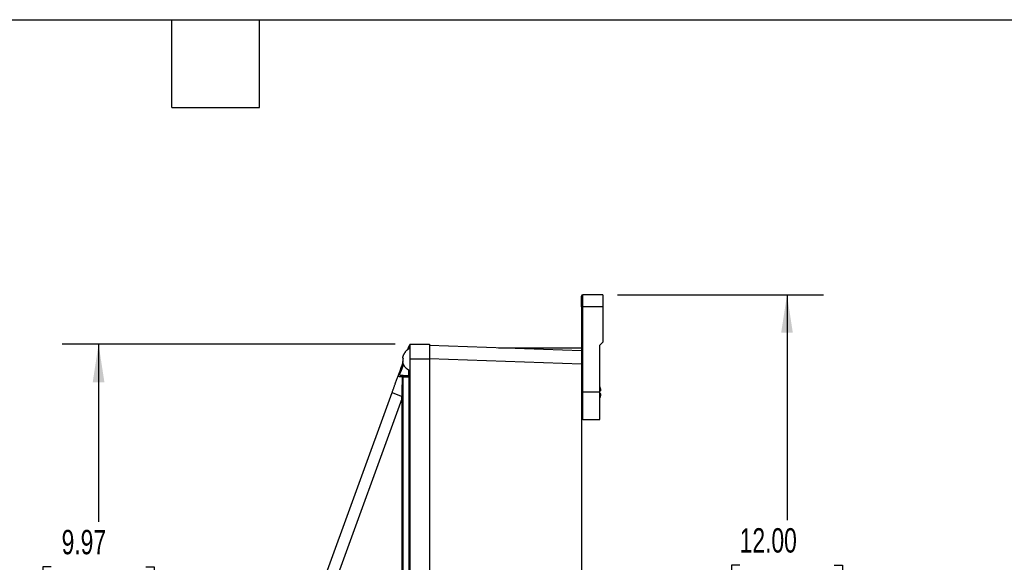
# Model space of a CAD drawing. Header units: inches. Extents: x 1.5 to 64.5, y 1.5 to 49.5.
# Tile 31 of 37: x 29 to 49.2, y 38.4 to 49.5. Entities that reach past the tile are written whole.
import ezdxf

# ---------------------------------------------------------------- set-up
doc = ezdxf.new("R2010")
doc.units = ezdxf.units.IN
doc.header["$LTSCALE"] = 6
doc.header["$MEASUREMENT"] = 0
doc.layers.add('DIMENSIONS', color=140, linetype='Continuous', lineweight=25)
doc.layers.add('TEXT', color=140, linetype='Continuous', lineweight=25)
doc.styles.add('SLDTEXTSTYLE0', font='TXT', dxfattribs={"width": 0.7})
doc.dimstyles.new('SLDDIMSTYLE0', dxfattribs={"dimtxt": 0.509766, "dimasz": 0.78, "dimexe": 0, "dimexo": 0.0625, "dimgap": 0.127441, "dimtad": 0, "dimtih": 1, "dimtoh": 1, "dimrnd": 1e-09, "dimzin": 12, "dimdsep": 46, "dimtxsty": 'SLDTEXTSTYLE0', "dimsah": 1, "dimcen": 0.09, "dimadec": 0, "dimazin": 3, "dimtfac": 1, "dimtofl": 0, "dimtmove": 0, "dimatfit": 3, "dimfxl": 0, "dimfrac": 2, "dimtolj": 1, "dimtzin": 12, "dimarcsym": 0})
doc.dimstyles.new('SLDDIMSTYLE2', dxfattribs={"dimtxt": 0.509766, "dimasz": 0.78, "dimexe": 0, "dimexo": 0.0625, "dimgap": 0.127441, "dimtad": 0, "dimtih": 1, "dimtoh": 1, "dimrnd": 1e-09, "dimzin": 4, "dimdsep": 46, "dimtxsty": 'SLDTEXTSTYLE0', "dimsah": 1, "dimcen": 0.09, "dimadec": 0, "dimazin": 1, "dimtfac": 1, "dimtofl": 0, "dimtmove": 0, "dimatfit": 3, "dimfxl": 0, "dimfrac": 2, "dimtolj": 1, "dimtzin": 12, "dimarcsym": 0})

# ---------------------------------------------------------------- blocks, each defined once
blk = doc.blocks.new('_D_6')
at = {"layer": 'DIMENSIONS'}
for p, q in [((41.245, 43.856), (45.475, 43.856)), ((44.725, 43.856), (44.725, 39.234)), ((43.755, 38.31), (43.584, 38.31)), ((43.584, 38.31), (43.584, 37.5)), ((45.694, 38.31), (45.865, 38.31)), ((45.865, 38.31), (45.865, 37.5)), ((43.584, 37.5), (43.755, 37.5)), ((44.725, 31.856), (44.725, 37.385)), ((45.865, 37.5), (45.694, 37.5)), ((41.245, 31.856), (45.475, 31.856))]:
    blk.add_line(p, q, dxfattribs=at)
for points in [[(44.725, 43.856), (44.605, 43.076), (44.845, 43.076)], [(44.725, 31.856), (44.845, 32.636), (44.605, 32.636)]]:
    blk.add_solid(points, dxfattribs=at)
at = {"layer": 'DIMENSIONS', "char_height": 0.5, "attachment_point": 1, "style": 'SLDTEXTSTYLE0'}
for s, insert in [('12.00', (43.755, 39.068)), ('304.8', (43.755, 38.144))]:
    blk.add_mtext(s, dxfattribs=dict(at, insert=insert))
blk = doc.blocks.new('_D_7')
at = {"layer": 'DIMENSIONS'}
for p, q in [((36.685, 42.843), (29.846, 42.843)), ((30.596, 42.843), (30.596, 39.199)), ((29.626, 38.275), (29.455, 38.275)), ((29.455, 38.275), (29.455, 37.465)), ((31.565, 38.275), (31.736, 38.275)), ((31.736, 38.275), (31.736, 37.465)), ((29.455, 37.465), (29.626, 37.465)), ((31.736, 37.465), (31.565, 37.465)), ((30.596, 32.87), (30.596, 37.351)), ((36.685, 32.87), (29.846, 32.87))]:
    blk.add_line(p, q, dxfattribs=at)
for points in [[(30.596, 42.843), (30.476, 42.063), (30.716, 42.063)], [(30.596, 32.87), (30.716, 33.65), (30.476, 33.65)]]:
    blk.add_solid(points, dxfattribs=at)
at = {"layer": 'DIMENSIONS', "char_height": 0.5, "attachment_point": 1, "style": 'SLDTEXTSTYLE0'}
for s, insert in [('9.97', (29.838, 39.033)), ('253.3', (29.626, 38.109))]:
    blk.add_mtext(s, dxfattribs=dict(at, insert=insert))

msp = doc.modelspace()

# ---------------------------------------------------------------- linework, layer by layer
for p, q in [((40.535, 43.606), (40.535, 43.856)), ((40.945, 43.856), (40.535, 43.856)), ((40.945, 43.856), (40.945, 43.606)), ((40.535, 43.606), (40.505, 43.606)), ((40.505, 43.606), (40.505, 42.712)), ((40.535, 41.856), (40.535, 43.606)), ((40.945, 43.606), (40.535, 43.606)), ((40.945, 43.606), (40.945, 42.886)), ((36.985, 42.843), (36.985, 42.543)), ((36.985, 42.843), (37.385, 42.843)), ((40.885, 42.826), (40.945, 42.886)), ((36.938, 42.723), (36.969, 42.81)), ((36.965, 42.743), (36.976, 42.808)), ((37.385, 42.821), (40.505, 42.712)), ((38.804, 42.771), (40.505, 42.771)), ((40.505, 42.712), (40.505, 42.436)), ((40.885, 41.856), (40.885, 42.826)), ((36.834, 42.493), (36.846, 42.496)), ((36.834, 42.482), (36.846, 42.485)), ((36.985, 42.543), (36.985, 33.142)), ((36.985, 42.543), (37.385, 42.543)), ((40.505, 42.436), (37.385, 42.545)), ((37.385, 42.543), (37.385, 33.142)), ((36.955, 42.32), (36.955, 42.199)), ((40.505, 42.436), (40.505, 33.276)), ((36.75, 42.201), (36.75, 42.208)), ((36.821, 42.199), (36.811, 42.2)), ((36.842, 42.199), (36.821, 42.199)), ((36.84, 42.169), (36.84, 42.17)), ((36.968, 42.169), (36.84, 42.169)), ((36.866, 42.199), (36.955, 42.199)), ((36.968, 34.107), (36.968, 42.169)), ((36.985, 42.169), (36.968, 42.169)), ((36.985, 42.214), (36.985, 42.22)), ((33.706, 33.843), (36.62, 41.852)), ((40.535, 41.856), (40.505, 41.856)), ((40.885, 41.856), (40.535, 41.856)), ((40.535, 41.296), (40.535, 41.856)), ((40.885, 41.296), (40.885, 41.856)), ((36.822, 41.722), (33.923, 33.758)), ((36.843, 41.772), (36.827, 41.772)), ((36.827, 33.733), (36.827, 41.772)), ((36.843, 41.772), (36.843, 33.733)), ((40.535, 41.296), (40.885, 41.296))]:
    msp.add_line(p, q)
for centre, radius, start, end in [((40.535, 43.826), 0.03, 90, 180), ((37.064, 42.529), 0.236, 109.8079, 139.0294), ((36.997, 42.8), 0.029, 113.0802, 160), ((37.006, 42.804), 0.0295, 133.6272, 171.6777), ((37.064, 42.529), 0.236, 220.9824, 250.2648), ((36.825, 42.172), 0.0266, 96.7579, 180.8674), ((36.861, 42.173), 0.0265, 103.4535, 188.6416), ((36.869, 42.171), 0.0282, 94.4019, 183.8113), ((36.955, 42.229), 0.03, 270, 360), ((37.253, 42.43), 0.368, 220.97, 223.4223), ((37.521, 43.834), 2.177, 245.5704, 251.3164), ((36.803, 42.994), 1.223, 270.9356, 271.1156), ((40.535, 41.326), 0.03, 180, 270)]:
    msp.add_arc(centre, radius, start, end)
for points, knots in [([(40.505, 43.606), (40.505, 43.664), (40.505, 43.72), (40.505, 43.803), (40.505, 43.826), (40.505, 43.826)], [0, 0, 0, 0, 0.5, 0.5, 1, 1, 1, 1]), ([(37.385, 42.843), (37.385, 42.843), (37.385, 42.843), (37.385, 42.842), (37.385, 42.841), (37.385, 42.84), (37.385, 42.837), (37.385, 42.832), (37.385, 42.822), (37.385, 42.81), (37.385, 42.789), (37.385, 42.757), (37.385, 42.716), (37.385, 42.681), (37.385, 42.654), (37.385, 42.626), (37.385, 42.601), (37.385, 42.579), (37.385, 42.561), (37.385, 42.549), (37.385, 42.543)], [0, 0, 0, 0, 0.023337, 0.046631, 0.069913, 0.093214, 0.116565, 0.178307, 0.240092, 0.304408, 0.368768, 0.500006, 0.631244, 0.695559, 0.759919, 0.821661, 0.883446, 0.922312, 0.961115, 1, 1, 1, 1]), ([(36.886, 42.673), (36.884, 42.671), (36.88, 42.666), (36.875, 42.659), (36.87, 42.653), (36.866, 42.646), (36.862, 42.64), (36.859, 42.634), (36.856, 42.628), (36.851, 42.619), (36.846, 42.608), (36.841, 42.593), (36.837, 42.579), (36.835, 42.569), (36.834, 42.565)], [0, 0, 0, 0, 0.074072, 0.144839, 0.2123, 0.276456, 0.337305, 0.394849, 0.449091, 0.500034, 0.634996, 0.751102, 0.887387, 1, 1, 1, 1]), ([(36.976, 42.808), (36.979, 42.807), (36.981, 42.806), (36.984, 42.803), (36.985, 42.802), (36.985, 42.801)], [0, 0, 0, 0, 0.5, 0.5, 1, 1, 1, 1]), ([(36.75, 42.208), (36.756, 42.224), (36.768, 42.258), (36.798, 42.339), (36.824, 42.41), (36.839, 42.453), (36.842, 42.461)], [0, 0, 0, 0, 0.295898, 0.610382, 0.930063, 1, 1, 1, 1]), ([(36.834, 42.565), (36.834, 42.564), (36.835, 42.563), (36.837, 42.561), (36.839, 42.559), (36.842, 42.556), (36.845, 42.554), (36.846, 42.552)], [0, 0, 0, 0, 0.153958, 0.320231, 0.500019, 0.734842, 1, 1, 1, 1]), ([(36.846, 42.476), (36.845, 42.476), (36.843, 42.477), (36.841, 42.478), (36.838, 42.479), (36.836, 42.48), (36.835, 42.481), (36.834, 42.482)], [0, 0, 0, 0, 0.1801634, 0.3467774, 0.5000182, 0.7645384, 1, 1, 1, 1]), ([(36.834, 42.482), (36.835, 42.479), (36.836, 42.473), (36.838, 42.463), (36.842, 42.452), (36.846, 42.439), (36.852, 42.426), (36.859, 42.413), (36.866, 42.4), (36.875, 42.387), (36.882, 42.378), (36.886, 42.374)], [0, 0, 0, 0, 0.07247, 0.155414, 0.248934, 0.36503, 0.500014, 0.605185, 0.723566, 0.855172, 1, 1, 1, 1]), ([(36.846, 42.505), (36.846, 42.512), (36.846, 42.525), (36.846, 42.541), (36.846, 42.55), (36.846, 42.552)], [0, 0, 0, 0, 0.419997, 0.839995, 1, 1, 1, 1]), ([(36.778, 42.225), (36.784, 42.24), (36.797, 42.271), (36.824, 42.34), (36.846, 42.395), (36.856, 42.42)], [0, 0, 0, 0, 0.3378021, 0.6979613, 1, 1, 1, 1]), ([(36.62, 41.852), (36.624, 41.86), (36.63, 41.878), (36.639, 41.904), (36.649, 41.93), (36.658, 41.955), (36.667, 41.981), (36.677, 42.006), (36.687, 42.035), (36.699, 42.068), (36.713, 42.105), (36.726, 42.14), (36.738, 42.175), (36.746, 42.197), (36.75, 42.208)], [0, 0, 0, 0, 0.072948, 0.145374, 0.21729, 0.28871, 0.359647, 0.430115, 0.500126, 0.605415, 0.707987, 0.8079, 0.905215, 1, 1, 1, 1]), ([(36.798, 42.172), (36.79, 42.173), (36.773, 42.175), (36.756, 42.182), (36.748, 42.191), (36.749, 42.198), (36.75, 42.201)], [0, 0, 0, 0, 0.283065, 0.569466, 0.85518, 1, 1, 1, 1]), ([(36.75, 42.208), (36.752, 42.213), (36.756, 42.218), (36.766, 42.224), (36.773, 42.226), (36.778, 42.225)], [0, 0, 0, 0, 0.5, 0.5, 1, 1, 1, 1]), ([(36.811, 42.2), (36.807, 42.2), (36.796, 42.2), (36.784, 42.204), (36.775, 42.212), (36.777, 42.221), (36.778, 42.225)], [0, 0, 0, 0, 0.150731, 0.42755, 0.714667, 1, 1, 1, 1]), ([(36.834, 42.169), (36.832, 42.169), (36.827, 42.17), (36.82, 42.17), (36.814, 42.171), (36.809, 42.171), (36.804, 42.172), (36.801, 42.172), (36.799, 42.172), (36.798, 42.172)], [0, 0, 0, 0, 0.2013287, 0.3856379, 0.5512301, 0.6966201, 0.8205414, 0.9219458, 1, 1, 1, 1]), ([(36.823, 41.771), (36.824, 41.794), (36.825, 41.839), (36.827, 41.905), (36.829, 41.987), (36.832, 42.074), (36.834, 42.141), (36.834, 42.169)], [0, 0, 0, 0, 0.171827, 0.339287, 0.5, 0.78579, 1, 1, 1, 1]), ([(36.827, 41.772), (36.829, 41.788), (36.83, 41.805), (36.831, 41.838), (36.832, 41.855), (36.834, 41.904), (36.834, 41.937), (36.836, 42.037), (36.837, 42.103), (36.837, 42.169)], [0, 0, 0, 0, 0.125, 0.125, 0.25, 0.25, 0.5, 0.5, 1, 1, 1, 1]), ([(36.837, 42.169), (36.837, 42.169), (36.837, 42.17), (36.838, 42.17), (36.838, 42.171), (36.839, 42.171), (36.839, 42.171), (36.839, 42.17), (36.84, 42.17), (36.84, 42.17), (36.84, 42.17)], [0, 0, 0, 0, 0.118851, 0.25061, 0.499119, 0.561914, 0.624562, 0.749721, 0.880204, 1, 1, 1, 1]), ([(36.84, 42.17), (36.84, 42.139), (36.841, 42.072), (36.842, 41.976), (36.843, 41.889), (36.843, 41.823), (36.843, 41.786), (36.843, 41.772)], [0, 0, 0, 0, 0.2342928, 0.4999995, 0.7261407, 0.8928064, 1, 1, 1, 1]), ([(36.854, 42.199), (36.856, 42.199), (36.858, 42.199), (36.861, 42.199), (36.864, 42.199), (36.866, 42.199), (36.866, 42.199)], [0, 0, 0, 0, 0.250787, 0.499995, 0.749206, 1, 1, 1, 1]), ([(36.975, 42.189), (36.974, 42.189), (36.973, 42.191), (36.972, 42.192), (36.97, 42.194), (36.968, 42.195), (36.965, 42.197), (36.961, 42.198), (36.957, 42.199), (36.955, 42.199)], [0, 0, 0, 0, 0.074453, 0.157307, 0.248612, 0.348401, 0.456702, 0.678595, 1, 1, 1, 1]), ([(36.968, 42.169), (36.968, 42.17), (36.968, 42.172), (36.969, 42.176), (36.97, 42.179), (36.971, 42.183), (36.973, 42.186), (36.974, 42.188), (36.975, 42.189)], [0, 0, 0, 0, 0.160213, 0.323007, 0.488382, 0.656338, 0.826877, 1, 1, 1, 1]), ([(36.985, 42.218), (36.985, 42.213), (36.984, 42.208), (36.981, 42.198), (36.978, 42.193), (36.975, 42.189)], [0, 0, 0, 0, 0.5, 0.5, 1, 1, 1, 1]), ([(36.985, 42.22), (36.985, 42.22), (36.985, 42.226), (36.985, 42.227), (36.985, 42.229)], [0, 0, 0, 0, 0.000627, 1, 1, 1, 1]), ([(40.906, 41.886), (40.906, 41.886), (40.905, 41.886), (40.899, 41.886), (40.896, 41.886), (40.891, 41.886), (40.887, 41.886), (40.883, 41.886)], [0, 0, 0, 0, 0.5, 0.5, 0.75, 0.75, 1, 1, 1, 1]), ([(40.906, 41.886), (40.906, 41.903), (40.905, 41.934), (40.891, 41.96), (40.885, 41.972)], [0, 0, 0, 0, 0.573268, 1, 1, 1, 1]), ([(36.827, 41.772), (36.826, 41.764), (36.825, 41.747), (36.823, 41.731), (36.822, 41.722)], [0, 0, 0, 0, 0.480457, 1, 1, 1, 1]), ([(36.822, 41.722), (36.822, 41.731), (36.823, 41.747), (36.823, 41.763), (36.823, 41.771)], [0, 0, 0, 0, 0.508724, 1, 1, 1, 1]), ([(40.906, 41.826), (40.906, 41.826), (40.905, 41.826), (40.899, 41.826), (40.896, 41.826), (40.891, 41.826), (40.887, 41.826), (40.883, 41.826)], [0, 0, 0, 0, 0.5, 0.5, 0.75, 0.75, 1, 1, 1, 1]), ([(40.885, 41.74), (40.889, 41.747), (40.904, 41.773), (40.906, 41.804), (40.906, 41.826), (40.906, 41.826)], [0, 0, 0, 0, 0.274515, 0.983874, 1, 1, 1, 1])]:
    msp.add_open_spline(points, degree=3, knots=knots)
for points in [[(36.886, 42.684), (36.886, 42.684), (36.886, 42.68), (36.886, 42.673)], [(36.976, 42.808), (36.972, 42.809), (36.969, 42.81), (36.969, 42.81)], [(36.846, 42.476), (36.846, 42.498), (36.846, 42.526), (36.846, 42.552)], [(36.837, 42.169), (36.836, 42.169), (36.836, 42.169), (36.834, 42.169)]]:
    msp.add_open_spline(points, degree=3)
at = {"layer": 'TEXT'}
for p, q in [((1.5, 49.5), (64.5, 49.5)), ((32.1, 47.7), (32.1, 49.5)), ((33.9, 47.7), (33.9, 49.5)), ((32.1, 47.7), (33.9, 47.7))]:
    msp.add_line(p, q, dxfattribs=at)

# ---------------------------------------------------------------- dimensions: what is measured, and where the dimension line sits
at = {"layer": 'DIMENSIONS'}
for base, p1, p2, dimstyle, picture, middle in [((44.725, 31.856), (40.945, 43.856), (40.945, 31.856), 'SLDDIMSTYLE2', '_D_6', (44.725, 38.31)), ((30.596, 32.87), (36.985, 42.843), (36.985, 32.87), 'SLDDIMSTYLE0', '_D_7', (30.596, 38.275))]:
    dim = msp.add_linear_dim(base=base, p1=p1, p2=p2, angle=90, dimstyle=dimstyle, dxfattribs=at)
    dim.commit()
    dim.dimension.update_dxf_attribs({"geometry": picture, "text_midpoint": middle, "dimtype": 160})

doc.saveas('drawing.dxf')
